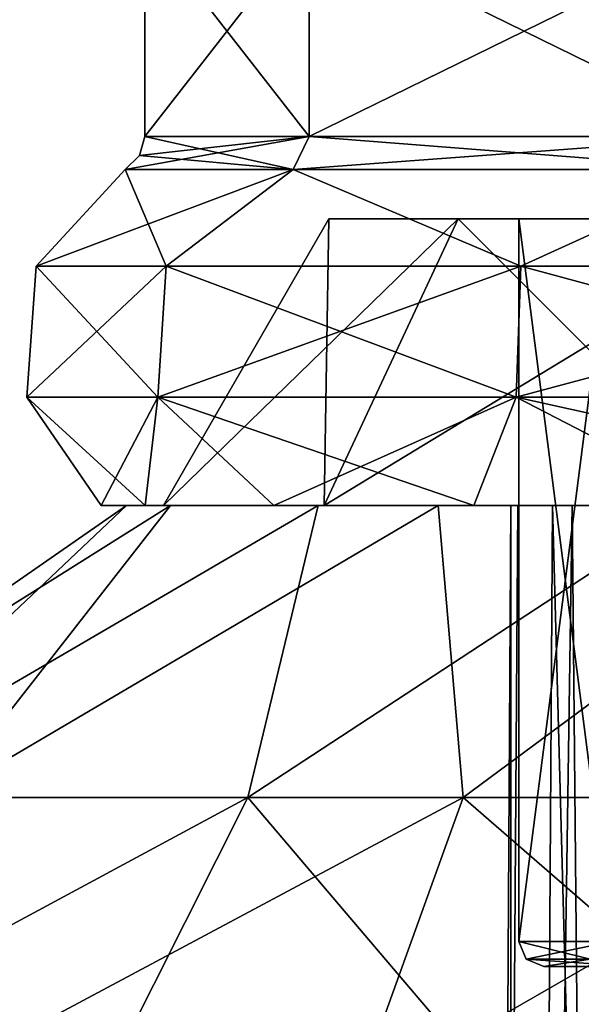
# Model space of a CAD drawing. Header units: millimetres. Extents: x -129 to 0, y -129 to 137.
# Tile 55 of 59: x -109.85 to -105.35, y 120.87 to 128.77. Entities that reach past the tile are written whole.
import ezdxf

# ---------------------------------------------------------------- set-up
doc = ezdxf.new("R2010")
doc.units = ezdxf.units.MM
doc.header["$LTSCALE"] = 65.185185
for name, color, linetype in [('692', 7, 'CONTINUOUS'), ('710', 7, 'CONTINUOUS'), ('715', 7, 'CONTINUOUS'), ('717', 7, 'CONTINUOUS'), ('718', 7, 'CONTINUOUS'), ('719', 7, 'CONTINUOUS'), ('726', 7, 'CONTINUOUS'), ('727', 7, 'CONTINUOUS'), ('728', 7, 'CONTINUOUS'), ('729', 7, 'CONTINUOUS'), ('737', 7, 'CONTINUOUS'), ('738', 7, 'CONTINUOUS'), ('739', 7, 'CONTINUOUS'), ('740', 7, 'CONTINUOUS'), ('741', 7, 'CONTINUOUS'), ('742', 7, 'CONTINUOUS'), ('743', 7, 'CONTINUOUS'), ('749', 7, 'CONTINUOUS'), ('750', 7, 'CONTINUOUS'), ('751', 7, 'CONTINUOUS'), ('752', 7, 'CONTINUOUS'), ('753', 7, 'CONTINUOUS'), ('754', 7, 'CONTINUOUS'), ('755', 7, 'CONTINUOUS'), ('761', 7, 'CONTINUOUS'), ('762', 7, 'CONTINUOUS'), ('763', 7, 'CONTINUOUS'), ('764', 7, 'CONTINUOUS'), ('771', 7, 'CONTINUOUS'), ('772', 7, 'CONTINUOUS'), ('775', 7, 'CONTINUOUS'), ('776', 7, 'CONTINUOUS')]:
    doc.layers.add(name, color=color, linetype=linetype)

msp = doc.modelspace()

# ---------------------------------------------------------------- linework, layer by layer
at = {"layer": '692', "color": 7, "linetype": 'CONTINUOUS'}
msp.add_3dface([(-102.9471, 122.5273, -10.4188), (-103.3192, 118.0174, -14.3076), (-106.3548, 120.5625, -11.8024), (-102.9471, 122.5273, -10.4188)], dxfattribs=at)
at = {"layer": '710', "color": 7, "linetype": 'CONTINUOUS'}
for points in [[(-110.2895, 118.0174, -11.7062), (-111.6659, 120.5625, -8.0188), (-108.0228, 122.5273, -8.5245), (-110.2895, 118.0174, -11.7062)], [(-106.3548, 120.5625, -11.8024), (-110.2895, 118.0174, -11.7062), (-108.0228, 122.5273, -8.5245), (-106.3548, 120.5625, -11.8024)]]:
    msp.add_3dface(points, dxfattribs=at)
at = {"layer": '715', "color": 7, "linetype": 'CONTINUOUS'}
for points in [[(-109.9688, 120.5625, 9.7159), (-107.9181, 118.0175, 13.0753), (-106.296, 122.5272, 9.5216), (-109.9688, 120.5625, 9.7159)], [(-107.9181, 118.0175, 13.0753), (-104.0366, 120.5625, 12.4236), (-106.296, 122.5272, 9.5216), (-107.9181, 118.0175, 13.0753)]]:
    msp.add_3dface(points, dxfattribs=at)
at = {"layer": '717', "color": 7, "linetype": 'CONTINUOUS'}
msp.add_3dface([(-111.4716, 122.5272, -4.346), (-112.3688, 122.5273, 0.9971), (-108.9947, 124.87, -1.1831), (-111.4716, 122.5272, -4.346)], dxfattribs=at)
at = {"layer": '718', "color": 7, "linetype": 'CONTINUOUS'}
for points in [[(-108.0228, 122.5273, -8.5245), (-111.4716, 122.5272, -4.346), (-107.4593, 124.87, -4.547), (-108.0228, 122.5273, -8.5245)], [(-111.6659, 120.5625, -8.0188), (-111.4716, 122.5272, -4.346), (-108.0228, 122.5273, -8.5245), (-111.6659, 120.5625, -8.0188)]]:
    msp.add_3dface(points, dxfattribs=at)
at = {"layer": '719', "color": 7, "linetype": 'CONTINUOUS'}
for points in [[(-102.9471, 122.5273, -10.4188), (-108.0228, 122.5273, -8.5245), (-104.4477, 124.87, -6.6925), (-102.9471, 122.5273, -10.4188)], [(-102.9471, 122.5273, -10.4188), (-106.3548, 120.5625, -11.8024), (-108.0228, 122.5273, -8.5245), (-102.9471, 122.5273, -10.4188)]]:
    msp.add_3dface(points, dxfattribs=at)
at = {"layer": '726', "color": 7, "linetype": 'CONTINUOUS'}
for points in [[(-106.296, 122.5272, 9.5216), (-100.9529, 122.5273, 10.4188), (-103.1331, 124.87, 7.0447), (-106.296, 122.5272, 9.5216)], [(-104.0366, 120.5625, 12.4236), (-100.9529, 122.5273, 10.4188), (-106.296, 122.5272, 9.5216), (-104.0366, 120.5625, 12.4236)]]:
    msp.add_3dface(points, dxfattribs=at)
at = {"layer": '727', "color": 7, "linetype": 'CONTINUOUS'}
for points in [[(-110.4745, 122.5273, 6.0728), (-106.296, 122.5272, 9.5216), (-106.497, 124.87, 5.5093), (-110.4745, 122.5273, 6.0728)], [(-109.9688, 120.5625, 9.7159), (-106.296, 122.5272, 9.5216), (-110.4745, 122.5273, 6.0728), (-109.9688, 120.5625, 9.7159)]]:
    msp.add_3dface(points, dxfattribs=at)
at = {"layer": '728', "color": 7, "linetype": 'CONTINUOUS'}
msp.add_3dface([(-111.4716, 122.5272, -4.346), (-108.9947, 124.87, -1.1831), (-107.4593, 124.87, -4.547), (-111.4716, 122.5272, -4.346)], dxfattribs=at)
at = {"layer": '729', "color": 7, "linetype": 'CONTINUOUS'}
msp.add_3dface([(-108.0228, 122.5273, -8.5245), (-107.4593, 124.87, -4.547), (-104.4477, 124.87, -6.6925), (-108.0228, 122.5273, -8.5245)], dxfattribs=at)
at = {"layer": '737', "color": 7, "linetype": 'CONTINUOUS'}
msp.add_3dface([(-106.296, 122.5272, 9.5216), (-103.1331, 124.87, 7.0447), (-106.497, 124.87, 5.5093), (-106.296, 122.5272, 9.5216)], dxfattribs=at)
at = {"layer": '738', "color": 7, "linetype": 'CONTINUOUS'}
msp.add_3dface([(-112.3688, 122.5273, 0.9971), (-110.4745, 122.5273, 6.0728), (-108.6425, 124.87, 2.4977), (-112.3688, 122.5273, 0.9971)], dxfattribs=at)
at = {"layer": '739', "color": 7, "linetype": 'CONTINUOUS'}
msp.add_3dface([(-110.4745, 122.5273, 6.0728), (-106.497, 124.87, 5.5093), (-108.6425, 124.87, 2.4977), (-110.4745, 122.5273, 6.0728)], dxfattribs=at)
at = {"layer": '740', "color": 7, "linetype": 'CONTINUOUS'}
for points in [[(-107.4108, 124.87, -3.9676), (-108.7, 124.87), (-104.8884, 124.87, -2.6974), (-107.4108, 124.87, -3.9676)], [(-108.7, 124.87), (-107.4108, 124.87, 3.9676), (-105.4212, 124.87, 1.9649), (-108.7, 124.87)], [(-105.5786, 124.87, -1.6562), (-108.7, 124.87), (-105.9129, 124.87, -0.4528), (-105.5786, 124.87, -1.6562)], [(-108.7, 124.87), (-105.5786, 124.87, -1.6562), (-104.8884, 124.87, -2.6974), (-108.7, 124.87)], [(-105.9129, 124.87, -0.4528), (-108.7, 124.87), (-105.8587, 124.87, 0.795), (-105.9129, 124.87, -0.4528)], [(-105.8587, 124.87, 0.795), (-108.7, 124.87), (-105.4212, 124.87, 1.9649), (-105.8587, 124.87, 0.795)], [(-104.0358, 124.87, -6.4196), (-107.4108, 124.87, -3.9676), (-101.4913, 124.87, -3.9623), (-104.0358, 124.87, -6.4196)], [(-101.4913, 124.87, -3.9623), (-107.4108, 124.87, -3.9676), (-102.7394, 124.87, -3.9098), (-101.4913, 124.87, -3.9623)], [(-102.7394, 124.87, -3.9098), (-107.4108, 124.87, -3.9676), (-103.91, 124.87, -3.4739), (-102.7394, 124.87, -3.9098)], [(-103.91, 124.87, -3.4739), (-107.4108, 124.87, -3.9676), (-104.8884, 124.87, -2.6974), (-103.91, 124.87, -3.4739)], [(-104.0358, 124.87, 6.4196), (-99.8642, 124.87, 6.4196), (-107.4108, 124.87, 3.9676), (-104.0358, 124.87, 6.4196)], [(-107.4108, 124.87, 3.9676), (-99.8642, 124.87, 6.4196), (-103.6013, 124.87, 3.6309), (-107.4108, 124.87, 3.9676)], [(-105.4212, 124.87, 1.9649), (-107.4108, 124.87, 3.9676), (-104.6433, 124.87, 2.9422), (-105.4212, 124.87, 1.9649)], [(-104.6433, 124.87, 2.9422), (-107.4108, 124.87, 3.9676), (-103.6013, 124.87, 3.6309), (-104.6433, 124.87, 2.9422)]]:
    msp.add_3dface(points, dxfattribs=at)
at = {"layer": '741', "color": 7, "linetype": 'CONTINUOUS'}
msp.add_3dface([(-108.9947, 124.87, -1.1831), (-112.3688, 122.5273, 0.9971), (-108.6425, 124.87, 2.4977), (-108.9947, 124.87, -1.1831)], dxfattribs=at)
at = {"layer": '742', "color": 7, "linetype": 'CONTINUOUS'}
for points in [[(-105.9129, 124.87, -0.4528), (-105.8587, 124.87, 0.795), (-106.2372, 70.07, 0.8697), (-105.9129, 124.87, -0.4528)], [(-105.9296, 70.07, -1.8164), (-105.9129, 124.87, -0.4528), (-106.2372, 70.07, 0.8697), (-105.9296, 70.07, -1.8164)], [(-105.8587, 124.87, 0.795), (-105.4212, 124.87, 1.9649), (-106.2372, 70.07, 0.8697), (-105.8587, 124.87, 0.795)], [(-106.2372, 70.07, 0.8697), (-105.4212, 124.87, 1.9649), (-104.9073, 70.07, 3.2235), (-106.2372, 70.07, 0.8697)], [(-105.5786, 124.87, -1.6562), (-105.9129, 124.87, -0.4528), (-105.9296, 70.07, -1.8164), (-105.5786, 124.87, -1.6562)], [(-105.4212, 124.87, 1.9649), (-104.6433, 124.87, 2.9422), (-104.9073, 70.07, 3.2235), (-105.4212, 124.87, 1.9649)]]:
    msp.add_3dface(points, dxfattribs=at)
at = {"layer": '743', "color": 7, "linetype": 'CONTINUOUS'}
for points in [[(-105.5786, 124.87, -1.6562), (-105.9296, 70.07, -1.8164), (-104.1015, 70.07, -3.8089), (-105.5786, 124.87, -1.6562)], [(-104.8884, 124.87, -2.6974), (-105.5786, 124.87, -1.6562), (-104.1015, 70.07, -3.8089), (-104.8884, 124.87, -2.6974)]]:
    msp.add_3dface(points, dxfattribs=at)
at = {"layer": '749', "linetype": 'CONTINUOUS'}
for points in [[(-108.85, 127.8308), (-107.5322, 127.8308, 4.0557), (-108.85, 129.5239), (-108.85, 127.8308)], [(-108.85, 129.5239), (-107.5322, 127.8308, 4.0557), (-107.5322, 129.5239, 4.0557), (-108.85, 129.5239)], [(-107.5322, 127.8308, 4.0557), (-104.0822, 127.8308, 6.5623), (-107.5322, 129.5239, 4.0557), (-107.5322, 127.8308, 4.0557)], [(-107.5322, 129.5239, 4.0557), (-104.0822, 127.8308, 6.5623), (-104.0822, 129.5239, 6.5623), (-107.5322, 129.5239, 4.0557)]]:
    msp.add_3dface(points, dxfattribs=at)
at = {"layer": '750', "linetype": 'CONTINUOUS'}
for points in [[(-108.6783, 126.7911, 3.8846), (-109.0079, 127.5666), (-109.7192, 126.7911), (-108.6783, 126.7911, 3.8846)], [(-107.66, 127.5666, 4.1485), (-109.0079, 127.5666), (-108.6783, 126.7911, 3.8846), (-107.66, 127.5666, 4.1485)], [(-105.8346, 126.7911, 6.7283), (-107.66, 127.5666, 4.1485), (-108.6783, 126.7911, 3.8846), (-105.8346, 126.7911, 6.7283)], [(-104.131, 127.5666, 6.7125), (-107.66, 127.5666, 4.1485), (-105.8346, 126.7911, 6.7283), (-104.131, 127.5666, 6.7125)], [(-101.95, 126.7911, 7.7692), (-104.131, 127.5666, 6.7125), (-105.8346, 126.7911, 6.7283), (-101.95, 126.7911, 7.7692)], [(-108.7435, 125.7395, 3.9222), (-109.7192, 126.7911), (-109.7944, 125.7395), (-108.7435, 125.7395, 3.9222)], [(-108.6783, 126.7911, 3.8846), (-109.7192, 126.7911), (-108.7435, 125.7395, 3.9222), (-108.6783, 126.7911, 3.8846)], [(-105.8722, 125.7395, 6.7935), (-108.6783, 126.7911, 3.8846), (-108.7435, 125.7395, 3.9222), (-105.8722, 125.7395, 6.7935)], [(-105.8346, 126.7911, 6.7283), (-108.6783, 126.7911, 3.8846), (-105.8722, 125.7395, 6.7935), (-105.8346, 126.7911, 6.7283)], [(-101.95, 125.7395, 7.8444), (-105.8346, 126.7911, 6.7283), (-105.8722, 125.7395, 6.7935), (-101.95, 125.7395, 7.8444)], [(-101.95, 126.7911, 7.7692), (-105.8346, 126.7911, 6.7283), (-101.95, 125.7395, 7.8444), (-101.95, 126.7911, 7.7692)], [(-108.7435, 125.7395, 3.9222), (-109.7944, 125.7395), (-108.8452, 124.87, 2.2404), (-108.7435, 125.7395, 3.9222)], [(-108.8452, 124.87, 2.2404), (-109.7944, 125.7395), (-109.2, 124.87), (-108.8452, 124.87, 2.2404)], [(-107.8154, 124.87, 4.2615), (-108.7435, 125.7395, 3.9222), (-108.8452, 124.87, 2.2404), (-107.8154, 124.87, 4.2615)], [(-105.8722, 125.7395, 6.7935), (-108.7435, 125.7395, 3.9222), (-106.2115, 124.87, 5.8654), (-105.8722, 125.7395, 6.7935)], [(-106.2115, 124.87, 5.8654), (-108.7435, 125.7395, 3.9222), (-107.8154, 124.87, 4.2615), (-106.2115, 124.87, 5.8654)], [(-104.1904, 124.87, 6.8951), (-105.8722, 125.7395, 6.7935), (-106.2115, 124.87, 5.8654), (-104.1904, 124.87, 6.8951)], [(-101.95, 125.7395, 7.8444), (-105.8722, 125.7395, 6.7935), (-101.95, 124.87, 7.25), (-101.95, 125.7395, 7.8444)], [(-101.95, 124.87, 7.25), (-105.8722, 125.7395, 6.7935), (-104.1904, 124.87, 6.8951), (-101.95, 124.87, 7.25)]]:
    msp.add_3dface(points, dxfattribs=at)
at = {"layer": '751', "linetype": 'CONTINUOUS'}
for points in [[(-108.9947, 124.87, -1.1831), (-108.6425, 124.87, 2.4977), (-109.2, 124.87), (-108.9947, 124.87, -1.1831)], [(-108.9947, 124.87, -1.1831), (-109.2, 124.87), (-108.8452, 124.87, -2.2404), (-108.9947, 124.87, -1.1831)], [(-108.6425, 124.87, 2.4977), (-108.8452, 124.87, 2.2404), (-109.2, 124.87), (-108.6425, 124.87, 2.4977)], [(-107.4593, 124.87, -4.547), (-108.9947, 124.87, -1.1831), (-107.8154, 124.87, -4.2615), (-107.4593, 124.87, -4.547)], [(-107.8154, 124.87, -4.2615), (-108.9947, 124.87, -1.1831), (-108.8452, 124.87, -2.2404), (-107.8154, 124.87, -4.2615)], [(-108.6425, 124.87, 2.4977), (-107.8154, 124.87, 4.2615), (-108.8452, 124.87, 2.2404), (-108.6425, 124.87, 2.4977)], [(-108.6425, 124.87, 2.4977), (-106.497, 124.87, 5.5093), (-107.8154, 124.87, 4.2615), (-108.6425, 124.87, 2.4977)], [(-106.2115, 124.87, -5.8654), (-107.4593, 124.87, -4.547), (-107.8154, 124.87, -4.2615), (-106.2115, 124.87, -5.8654)], [(-106.497, 124.87, 5.5093), (-106.2115, 124.87, 5.8654), (-107.8154, 124.87, 4.2615), (-106.497, 124.87, 5.5093)], [(-104.4477, 124.87, -6.6925), (-107.4593, 124.87, -4.547), (-106.2115, 124.87, -5.8654), (-104.4477, 124.87, -6.6925)], [(-106.497, 124.87, 5.5093), (-103.1331, 124.87, 7.0447), (-106.2115, 124.87, 5.8654), (-106.497, 124.87, 5.5093)], [(-104.1904, 124.87, -6.8951), (-104.4477, 124.87, -6.6925), (-106.2115, 124.87, -5.8654), (-104.1904, 124.87, -6.8951)], [(-103.1331, 124.87, 7.0447), (-104.1904, 124.87, 6.8951), (-106.2115, 124.87, 5.8654), (-103.1331, 124.87, 7.0447)]]:
    msp.add_3dface(points, dxfattribs=at)
at = {"layer": '752', "linetype": 'CONTINUOUS'}
for points in [[(-107.4108, 124.87, 3.9676), (-108.7, 124.87), (-106.3366, 127.17, 3.187), (-107.4108, 124.87, 3.9676)], [(-106.3366, 127.17, 3.187), (-108.7, 124.87), (-107.3721, 127.17), (-106.3366, 127.17, 3.187)], [(-104.0358, 124.87, 6.4196), (-107.4108, 124.87, 3.9676), (-103.6255, 127.17, 5.1567), (-104.0358, 124.87, 6.4196)], [(-103.6255, 127.17, 5.1567), (-107.4108, 124.87, 3.9676), (-106.3366, 127.17, 3.187), (-103.6255, 127.17, 5.1567)]]:
    msp.add_3dface(points, dxfattribs=at)
at = {"layer": '753', "linetype": 'CONTINUOUS'}
for points in [[(-106.3366, 127.17, 3.187), (-107.3721, 127.17), (-105.1052, 127.17, 2.2924), (-106.3366, 127.17, 3.187)], [(-107.3721, 127.17), (-106.3366, 127.17, -3.187), (-105.85, 127.17), (-107.3721, 127.17)], [(-107.3721, 127.17), (-105.85, 127.17), (-105.1052, 127.17, 2.2924), (-107.3721, 127.17)], [(-100.2745, 127.17, 5.1567), (-103.6255, 127.17, 5.1567), (-106.3366, 127.17, 3.187), (-100.2745, 127.17, 5.1567)], [(-100.2745, 127.17, 5.1567), (-106.3366, 127.17, 3.187), (-103.1552, 127.17, 3.7091), (-100.2745, 127.17, 5.1567)], [(-103.1552, 127.17, 3.7091), (-106.3366, 127.17, 3.187), (-105.1052, 127.17, 2.2924), (-103.1552, 127.17, 3.7091)], [(-106.3366, 127.17, -3.187), (-103.6255, 127.17, -5.1567), (-103.1552, 127.17, -3.7091), (-106.3366, 127.17, -3.187)], [(-105.85, 127.17), (-106.3366, 127.17, -3.187), (-105.1052, 127.17, -2.2924), (-105.85, 127.17)], [(-105.1052, 127.17, -2.2924), (-106.3366, 127.17, -3.187), (-103.1552, 127.17, -3.7091), (-105.1052, 127.17, -2.2924)]]:
    msp.add_3dface(points, dxfattribs=at)
at = {"layer": '754', "linetype": 'CONTINUOUS'}
for points in [[(-105.1052, 127.17, 2.2924), (-105.85, 127.17), (-105.1052, 121.37, 2.2924), (-105.1052, 127.17, 2.2924)], [(-105.1052, 121.37, 2.2924), (-105.85, 127.17), (-105.85, 121.37), (-105.1052, 121.37, 2.2924)]]:
    msp.add_3dface(points, dxfattribs=at)
at = {"layer": '755', "linetype": 'CONTINUOUS'}
for points in [[(-105.65, 121.17), (-104.9426, 121.17, -2.1759), (-105.15, 121.17), (-105.65, 121.17)], [(-104.9426, 121.17, 2.1759), (-105.65, 121.17), (-104.9064, 121.17, 1.2245), (-104.9426, 121.17, 2.1759)], [(-105.65, 121.17), (-105.15, 121.17), (-104.9064, 121.17, 1.2245), (-105.65, 121.17)]]:
    msp.add_3dface(points, dxfattribs=at)
at = {"layer": '761', "linetype": 'CONTINUOUS'}
for points in [[(-108.85, 127.8308), (-108.85, 129.5239), (-107.5322, 129.5239, -4.0557), (-108.85, 127.8308)], [(-107.5322, 127.8308, -4.0557), (-108.85, 127.8308), (-107.5322, 129.5239, -4.0557), (-107.5322, 127.8308, -4.0557)], [(-104.0822, 127.8308, -6.5623), (-107.5322, 127.8308, -4.0557), (-104.0822, 129.5239, -6.5623), (-104.0822, 127.8308, -6.5623)], [(-104.0822, 129.5239, -6.5623), (-107.5322, 127.8308, -4.0557), (-107.5322, 129.5239, -4.0557), (-104.0822, 129.5239, -6.5623)]]:
    msp.add_3dface(points, dxfattribs=at)
at = {"layer": '762', "linetype": 'CONTINUOUS'}
for points in [[(-109.7192, 126.7911), (-109.0079, 127.5666), (-107.66, 127.5666, -4.1485), (-109.7192, 126.7911)], [(-109.7192, 126.7911), (-107.66, 127.5666, -4.1485), (-108.6783, 126.7911, -3.8846), (-109.7192, 126.7911)], [(-108.6783, 126.7911, -3.8846), (-107.66, 127.5666, -4.1485), (-105.8346, 126.7911, -6.7283), (-108.6783, 126.7911, -3.8846)], [(-107.66, 127.5666, -4.1485), (-104.131, 127.5666, -6.7125), (-105.8346, 126.7911, -6.7283), (-107.66, 127.5666, -4.1485)], [(-105.8346, 126.7911, -6.7283), (-104.131, 127.5666, -6.7125), (-101.95, 126.7911, -7.7692), (-105.8346, 126.7911, -6.7283)], [(-109.7944, 125.7395), (-109.7192, 126.7911), (-108.6783, 126.7911, -3.8846), (-109.7944, 125.7395)], [(-109.7944, 125.7395), (-108.6783, 126.7911, -3.8846), (-108.7435, 125.7395, -3.9222), (-109.7944, 125.7395)], [(-108.6783, 126.7911, -3.8846), (-105.8346, 126.7911, -6.7283), (-108.7435, 125.7395, -3.9222), (-108.6783, 126.7911, -3.8846)], [(-108.7435, 125.7395, -3.9222), (-105.8346, 126.7911, -6.7283), (-105.8722, 125.7395, -6.7935), (-108.7435, 125.7395, -3.9222)], [(-105.8346, 126.7911, -6.7283), (-101.95, 126.7911, -7.7692), (-105.8722, 125.7395, -6.7935), (-105.8346, 126.7911, -6.7283)], [(-105.8722, 125.7395, -6.7935), (-101.95, 126.7911, -7.7692), (-101.95, 125.7395, -7.8444), (-105.8722, 125.7395, -6.7935)], [(-109.2, 124.87), (-109.7944, 125.7395), (-108.7435, 125.7395, -3.9222), (-109.2, 124.87)], [(-108.8452, 124.87, -2.2404), (-109.2, 124.87), (-108.7435, 125.7395, -3.9222), (-108.8452, 124.87, -2.2404)], [(-107.8154, 124.87, -4.2615), (-108.8452, 124.87, -2.2404), (-108.7435, 125.7395, -3.9222), (-107.8154, 124.87, -4.2615)], [(-107.8154, 124.87, -4.2615), (-108.7435, 125.7395, -3.9222), (-105.8722, 125.7395, -6.7935), (-107.8154, 124.87, -4.2615)], [(-106.2115, 124.87, -5.8654), (-107.8154, 124.87, -4.2615), (-105.8722, 125.7395, -6.7935), (-106.2115, 124.87, -5.8654)], [(-104.1904, 124.87, -6.8951), (-106.2115, 124.87, -5.8654), (-105.8722, 125.7395, -6.7935), (-104.1904, 124.87, -6.8951)], [(-104.1904, 124.87, -6.8951), (-105.8722, 125.7395, -6.7935), (-101.95, 125.7395, -7.8444), (-104.1904, 124.87, -6.8951)]]:
    msp.add_3dface(points, dxfattribs=at)
at = {"layer": '763', "linetype": 'CONTINUOUS'}
for points in [[(-108.7, 124.87), (-107.4108, 124.87, -3.9676), (-107.3721, 127.17), (-108.7, 124.87)], [(-107.4108, 124.87, -3.9676), (-104.0358, 124.87, -6.4196), (-106.3366, 127.17, -3.187), (-107.4108, 124.87, -3.9676)], [(-107.3721, 127.17), (-107.4108, 124.87, -3.9676), (-106.3366, 127.17, -3.187), (-107.3721, 127.17)], [(-104.0358, 124.87, -6.4196), (-103.6255, 127.17, -5.1567), (-106.3366, 127.17, -3.187), (-104.0358, 124.87, -6.4196)]]:
    msp.add_3dface(points, dxfattribs=at)
at = {"layer": '764', "linetype": 'CONTINUOUS'}
for points in [[(-105.85, 127.17), (-105.1052, 127.17, -2.2924), (-105.85, 121.37), (-105.85, 127.17)], [(-105.85, 121.37), (-105.1052, 127.17, -2.2924), (-105.1052, 121.37, -2.2924), (-105.85, 121.37)]]:
    msp.add_3dface(points, dxfattribs=at)
at = {"layer": '771', "linetype": 'CONTINUOUS'}
for points in [[(-107.66, 127.5666, 4.1485), (-108.85, 127.8308), (-108.8925, 127.6769), (-107.66, 127.5666, 4.1485)], [(-107.5322, 127.8308, 4.0557), (-108.85, 127.8308), (-107.66, 127.5666, 4.1485), (-107.5322, 127.8308, 4.0557)], [(-107.5322, 127.8308, 4.0557), (-107.66, 127.5666, 4.1485), (-104.131, 127.5666, 6.7125), (-107.5322, 127.8308, 4.0557)], [(-104.0822, 127.8308, 6.5623), (-107.5322, 127.8308, 4.0557), (-104.131, 127.5666, 6.7125), (-104.0822, 127.8308, 6.5623)], [(-109.0079, 127.5666), (-107.66, 127.5666, 4.1485), (-108.8925, 127.6769), (-109.0079, 127.5666)]]:
    msp.add_3dface(points, dxfattribs=at)
at = {"layer": '772', "linetype": 'CONTINUOUS'}
for points in [[(-109.0079, 127.5666), (-107.5322, 127.8308, -4.0557), (-107.66, 127.5666, -4.1485), (-109.0079, 127.5666)], [(-107.5322, 127.8308, -4.0557), (-109.0079, 127.5666), (-108.8925, 127.6769), (-107.5322, 127.8308, -4.0557)], [(-108.85, 127.8308), (-107.5322, 127.8308, -4.0557), (-108.8925, 127.6769), (-108.85, 127.8308)], [(-107.5322, 127.8308, -4.0557), (-104.0822, 127.8308, -6.5623), (-107.66, 127.5666, -4.1485), (-107.5322, 127.8308, -4.0557)], [(-104.0822, 127.8308, -6.5623), (-104.131, 127.5666, -6.7125), (-107.66, 127.5666, -4.1485), (-104.0822, 127.8308, -6.5623)]]:
    msp.add_3dface(points, dxfattribs=at)
at = {"layer": '775', "linetype": 'CONTINUOUS'}
for points in [[(-105.85, 121.37), (-105.1052, 121.37, -2.2924), (-105.7914, 121.2286), (-105.85, 121.37)], [(-105.1052, 121.37, -2.2924), (-105.2768, 121.2286, -1.9207), (-105.7914, 121.2286), (-105.1052, 121.37, -2.2924)], [(-105.2768, 121.2286, -1.9207), (-105.65, 121.17), (-105.7914, 121.2286), (-105.2768, 121.2286, -1.9207)], [(-104.9426, 121.17, -2.1759), (-105.65, 121.17), (-105.2768, 121.2286, -1.9207), (-104.9426, 121.17, -2.1759)]]:
    msp.add_3dface(points, dxfattribs=at)
at = {"layer": '776', "linetype": 'CONTINUOUS'}
for points in [[(-105.1052, 121.37, 2.2924), (-105.85, 121.37), (-105.2768, 121.2286, 1.9207), (-105.1052, 121.37, 2.2924)], [(-105.85, 121.37), (-105.7914, 121.2286), (-105.2768, 121.2286, 1.9207), (-105.85, 121.37)], [(-105.65, 121.17), (-104.9426, 121.17, 2.1759), (-105.7914, 121.2286), (-105.65, 121.17)], [(-105.7914, 121.2286), (-104.9426, 121.17, 2.1759), (-105.2768, 121.2286, 1.9207), (-105.7914, 121.2286)]]:
    msp.add_3dface(points, dxfattribs=at)

doc.saveas('drawing.dxf')
